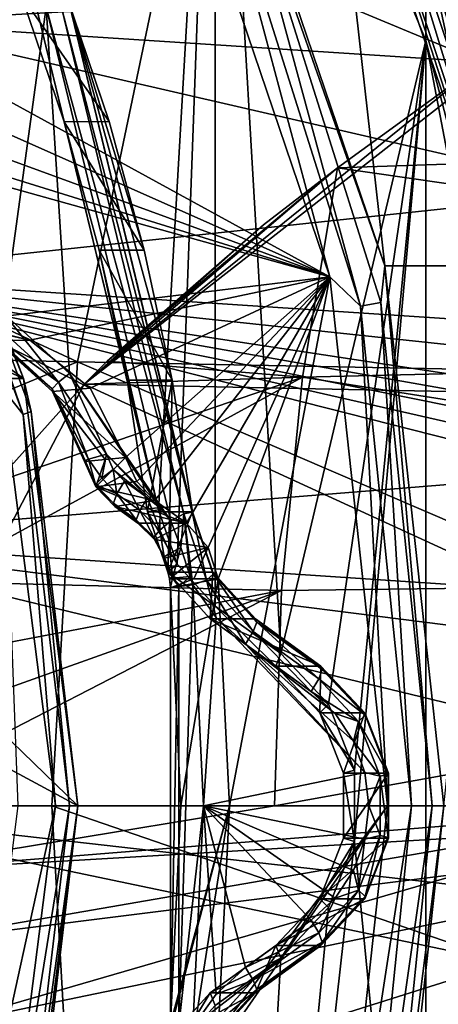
# Model space of a CAD drawing. Header units: metres. Extents: x -240 to 45, y -77 to 27.
# Tile 71 of 256: x -202.56 to -199.86, y -1.28 to 5.07. Entities that reach past the tile are written whole.
import ezdxf

# ---------------------------------------------------------------- set-up
doc = ezdxf.new("R2010")
doc.units = ezdxf.units.M
doc.layers.add('solid_MASSBILD_K_E_SW0001', color=7, linetype='CONTINUOUS')

msp = doc.modelspace()

# ---------------------------------------------------------------- linework, layer by layer
at = {"layer": 'solid_MASSBILD_K_E_SW0001'}
for points in [[(-202.476913, 5.247168, 268.681183), (-201.300339, 8.23465, 268.387848), (-201.665649, 1.909221, 268.478912)], [(-201.5466, 1.55897, 268.449249), (-201.665649, 1.909221, 268.478912), (-201.300339, 8.23465, 268.387848)], [(-201.300552, 1.288002, 268.387878), (-201.5466, 1.55897, 268.449249), (-201.300339, 8.23465, 268.387848)], [(-200.877884, 0.982982, 268.282501), (-201.300552, 1.288002, 268.387878), (-201.300339, 8.23465, 268.387848)], [(-200.877884, 0.982982, 268.282501), (-201.300339, 8.23465, 268.387848), (-199.942612, 4.936438, 268.049316)], [(-199.942017, 5.581305, 268.088379), (-199.942612, 4.936438, 268.049316), (-201.300339, 8.23465, 268.387848)], [(-200.330536, 6.821801, 274.94809), (-199.189346, 3.39126, 274.663544), (-199.585175, 7.415119, 274.762238)], [(-199.292953, 3.381377, 274.661835), (-200.330536, 6.821801, 274.94809), (-200.428986, 6.788474, 274.945068)], [(-199.292953, 3.381377, 274.661835), (-199.189346, 3.39126, 274.663544), (-200.330536, 6.821801, 274.94809)], [(-200.206329, 3.482433, 271.516083), (-200.579437, 6.79026, 274.804016), (-201.329391, 6.79026, 271.796112)], [(-200.206329, 3.482433, 271.516083), (-201.329391, 6.79026, 271.796112), (-201.210342, 6.349081, 271.611816)], [(-200.51088, 6.756882, 274.889984), (-200.579437, 6.79026, 274.804016), (-199.45636, 3.482433, 274.524017)], [(-200.206329, 3.482433, 271.516083), (-199.45636, 3.482433, 274.524017), (-200.579437, 6.79026, 274.804016)], [(-200.428986, 6.788474, 274.945068), (-200.51088, 6.756882, 274.889984), (-199.380142, 3.365642, 274.608063)], [(-199.380142, 3.365642, 274.608063), (-200.51088, 6.756882, 274.889984), (-199.45636, 3.482433, 274.524017)], [(-199.292953, 3.381377, 274.661835), (-200.428986, 6.788474, 274.945068), (-199.380142, 3.365642, 274.608063)], [(-203.511902, 5.051954, 318.16745), (-202.929169, 6.605176, 317.858734), (-197.885925, 5.367354, 323.258392)], [(-201.662888, 6.657217, 271.570068), (-203.050201, 5.077403, 271.915955), (-203.18866, 4.850337, 271.9505)], [(-201.662888, 6.657217, 271.570068), (-203.18866, 4.850337, 271.9505), (-200.56192, 3.412218, 271.295563)], [(-201.662888, 6.657217, 271.570068), (-200.56192, 3.412218, 271.295563), (-201.334381, 6.304363, 271.52951)], [(-201.210342, 6.349081, 271.611816), (-201.334381, 6.304363, 271.52951), (-200.362808, 3.222603, 271.287262)], [(-200.56192, 3.412218, 271.295563), (-200.362808, 3.222603, 271.287262), (-201.334381, 6.304363, 271.52951)], [(-200.231873, 3.245461, 271.367859), (-201.210342, 6.349081, 271.611816), (-200.362808, 3.222603, 271.287262)], [(-200.206329, 3.482433, 271.516083), (-201.210342, 6.349081, 271.611816), (-200.231873, 3.245461, 271.367859)], [(-208.808517, 5.947654, 316.82254), (-209.438614, 3.018443, 317.311554), (-202.188751, 2.862478, 324.806091)], [(-201.608368, 5.640163, 324.326385), (-208.808517, 5.947654, 316.82254), (-202.188751, 2.862478, 324.806091)], [(-199.942017, 5.581305, 268.088379), (-199.847672, 5.869246, 268.176575), (-198.978302, 2.162459, 267.959839)], [(-201.608368, 5.640163, 324.326385), (-202.188751, 2.862478, 324.806091), (-194.579056, 2.716932, 332.22345)], [(-194.051926, 5.353602, 331.747467), (-201.608368, 5.640163, 324.326385), (-194.579056, 2.716932, 332.22345)], [(-199.134781, 1.847813, 267.884033), (-199.942612, 4.936438, 268.049316), (-199.942017, 5.581305, 268.088379)], [(-199.134781, 1.847813, 267.884033), (-199.942017, 5.581305, 268.088379), (-198.978302, 2.162459, 267.959839)], [(-203.511902, 5.051954, 318.16745), (-197.885925, 5.367354, 323.258392), (-198.356339, 4.716784, 323.148895)], [(-203.074478, 5.388406, 270.376099), (-202.390045, 5.151228, 270.205444), (-202.662231, 3.173682, 270.273315)], [(-206.061523, 5.324989, 272.975952), (-203.569733, 5.325, 282.970001), (-202.537399, 2.756422, 282.712616)], [(-205.463684, 4.075563, 272.826904), (-206.061523, 5.324989, 272.975952), (-202.537399, 2.756422, 282.712616)], [(-203.367752, 4.936874, 283.022614), (-202.537399, 2.756422, 282.712616), (-203.569733, 5.325, 282.970001)], [(-202.548843, 5.22638, 268.802185), (-202.476913, 5.247168, 268.681183), (-202.275253, 4.411934, 268.733978)], [(-202.548843, 5.22638, 268.802185), (-201.985352, 4.413274, 269.898438), (-202.259186, 5.228176, 269.966705)], [(-202.548843, 5.22638, 268.802185), (-202.275253, 4.411934, 268.733978), (-201.985352, 4.413274, 269.898438)], [(-202.275253, 4.411934, 268.733978), (-202.476913, 5.247168, 268.681183), (-201.665649, 1.909221, 268.478912)], [(-202.239899, 5.165611, 270.064941), (-202.259186, 5.228176, 269.966705), (-201.985352, 4.413274, 269.898438)], [(-202.1465, 2.719918, 322.287567), (-199.617584, 4.763429, 324.050751), (-198.923233, 5.239124, 324.48938)], [(-194.686646, 2.569469, 329.647766), (-202.1465, 2.719918, 322.287567), (-198.923233, 5.239124, 324.48938)], [(-202.390045, 5.151228, 270.205444), (-202.239685, 2.788008, 270.167969), (-202.662231, 3.173682, 270.273315)], [(-202.390045, 5.151228, 270.205444), (-201.586517, 1.838099, 270.005096), (-202.239685, 2.788008, 270.167969)], [(-201.50177, 1.883427, 269.956421), (-201.586517, 1.838099, 270.005096), (-202.390045, 5.151228, 270.205444)], [(-201.50177, 1.883427, 269.956421), (-202.390045, 5.151228, 270.205444), (-202.288757, 5.139879, 270.152649)], [(-202.288757, 5.139879, 270.152649), (-202.239899, 5.165611, 270.064941), (-201.448959, 1.892876, 269.867737)], [(-202.239899, 5.165611, 270.064941), (-201.985352, 4.413274, 269.898438), (-201.758392, 3.584607, 269.841827)], [(-202.239899, 5.165611, 270.064941), (-201.758392, 3.584607, 269.841827), (-201.578903, 2.744706, 269.797089)], [(-202.239899, 5.165611, 270.064941), (-201.578903, 2.744706, 269.797089), (-201.447372, 1.896317, 269.764282)], [(-201.448959, 1.892876, 269.867737), (-202.239899, 5.165611, 270.064941), (-201.447372, 1.896317, 269.764282)], [(-201.50177, 1.883427, 269.956421), (-202.288757, 5.139879, 270.152649), (-201.448959, 1.892876, 269.867737)], [(-203.926178, 3.414122, 318.388184), (-203.511902, 5.051954, 318.16745), (-198.779053, 3.961999, 323.069183)], [(-203.511902, 5.051954, 318.16745), (-198.356339, 4.716784, 323.148895), (-198.779053, 3.961999, 323.069183)], [(-203.367752, 4.936874, 283.022614), (-203.412964, 4.90283, 283.109436), (-202.537872, 2.52478, 282.891235)], [(-202.537872, 2.52478, 282.891235), (-203.412964, 4.90283, 283.109436), (-202.674149, 2.695745, 282.95282)], [(-202.486588, 2.542312, 282.802917), (-202.537399, 2.756422, 282.712616), (-203.367752, 4.936874, 283.022614)], [(-202.486588, 2.542312, 282.802917), (-203.367752, 4.936874, 283.022614), (-202.537872, 2.52478, 282.891235)], [(-200.570755, 0.655998, 268.205933), (-200.877884, 0.982982, 268.282501), (-199.942612, 4.936438, 268.049316)], [(-200.402924, 0.229804, 268.164093), (-200.570755, 0.655998, 268.205933), (-199.942612, 4.936438, 268.049316)], [(-200.402924, -0.229829, 268.164093), (-199.942612, 4.936438, 268.049316), (-199.942444, -4.935846, 268.049286)], [(-200.402924, -0.229829, 268.164093), (-200.402924, 0.229804, 268.164093), (-199.942612, 4.936438, 268.049316)], [(-199.942444, -4.935846, 268.049286), (-199.942612, 4.936438, 268.049316), (-199.288956, 1.5, 267.886353)], [(-199.134781, 1.847813, 267.884033), (-199.288956, 1.5, 267.886353), (-199.942612, 4.936438, 268.049316)], [(-200.56192, 3.412218, 271.295563), (-203.18866, 4.850337, 271.9505), (-203.372498, 4.660864, 271.996338)], [(-202.1465, 2.719918, 322.287567), (-200.512589, 4.115521, 323.454407), (-199.617584, 4.763429, 324.050751)], [(-192.274658, 4.391833, 330.8703), (-199.617584, 4.763429, 324.050751), (-200.512589, 4.115521, 323.454407)], [(-200.56192, 3.412218, 271.295563), (-203.372498, 4.660864, 271.996338), (-203.592941, 4.518079, 272.0513)], [(-200.56192, 3.412218, 271.295563), (-203.592941, 4.518079, 272.0513), (-203.838715, 4.429476, 272.112549)], [(-200.56192, 3.412218, 271.295563), (-203.838715, 4.429476, 272.112549), (-204.097061, 4.399485, 272.176971)], [(-200.56192, 3.412218, 271.295563), (-204.097061, 4.399485, 272.176971), (-202.974487, 3.120025, 271.897095)], [(-202.275253, 4.411934, 268.733978), (-201.758392, 3.584607, 269.841827), (-201.985352, 4.413274, 269.898438)], [(-202.275253, 4.411934, 268.733978), (-201.665649, 1.909221, 268.478912), (-202.048462, 3.583634, 268.677429)], [(-202.275253, 4.411934, 268.733978), (-202.048462, 3.583634, 268.677429), (-201.758392, 3.584607, 269.841827)], [(-192.509354, 2.959528, 331.143677), (-192.274658, 4.391833, 330.8703), (-200.512589, 4.115521, 323.454407)], [(-205.02919, 2.756408, 272.718567), (-205.463684, 4.075563, 272.826904), (-202.537399, 2.756422, 282.712616)], [(-202.1465, 2.719918, 322.287567), (-200.989197, 3.746178, 323.123871), (-200.512589, 4.115521, 323.454407)], [(-201.996704, 2.867967, 322.398376), (-200.512589, 4.115521, 323.454407), (-200.989197, 3.746178, 323.123871)], [(-200.736694, 2.764586, 323.634155), (-200.512589, 4.115521, 323.454407), (-201.996704, 2.867967, 322.398376)], [(-200.736694, 2.764586, 323.634155), (-192.509354, 2.959528, 331.143677), (-200.512589, 4.115521, 323.454407)], [(-203.926178, 3.414122, 318.388184), (-198.779053, 3.961999, 323.069183), (-199.138931, 3.098322, 323.015198)], [(-202.1465, 2.719918, 322.287567), (-201.996704, 2.867967, 322.398376), (-200.989197, 3.746178, 323.123871)], [(-202.048462, 3.583634, 268.677429), (-201.578903, 2.744706, 269.797089), (-201.758392, 3.584607, 269.841827)], [(-202.048462, 3.583634, 268.677429), (-201.665649, 1.909221, 268.478912), (-201.86911, 2.744155, 268.632721)], [(-202.048462, 3.583634, 268.677429), (-201.86911, 2.744155, 268.632721), (-201.578903, 2.744706, 269.797089)], [(-200.206329, 3.482433, 271.516083), (-200.231873, 3.245461, 271.367859), (-199.900894, 0, 271.285339)], [(-200.206329, 3.482433, 271.516083), (-199.825607, 0, 271.421173), (-199.45636, 3.482433, 274.524017)], [(-200.206329, 3.482433, 271.516083), (-199.900894, 0, 271.285339), (-199.825607, 0, 271.421173)], [(-198.920212, 2.143968, 323.440491), (-204.173141, 1.720411, 318.52063), (-203.926178, 3.414122, 318.388184)], [(-199.18071, 2.908957, 323.027557), (-203.926178, 3.414122, 318.388184), (-199.138931, 3.098322, 323.015198)], [(-199.027267, 2.297038, 323.311371), (-198.920212, 2.143968, 323.440491), (-203.926178, 3.414122, 318.388184)], [(-199.100693, 2.439227, 323.213531), (-199.027267, 2.297038, 323.311371), (-203.926178, 3.414122, 318.388184)], [(-199.147919, 2.570633, 323.140564), (-199.100693, 2.439227, 323.213531), (-203.926178, 3.414122, 318.388184)], [(-199.174469, 2.691892, 323.087585), (-199.147919, 2.570633, 323.140564), (-203.926178, 3.414122, 318.388184)], [(-199.18071, 2.908957, 323.027557), (-199.174469, 2.691892, 323.087585), (-203.926178, 3.414122, 318.388184)], [(-200.56192, 3.412218, 271.295563), (-202.974487, 3.120025, 271.897095), (-202.496353, 3.003221, 271.777863)], [(-200.56192, 3.412218, 271.295563), (-202.496353, 3.003221, 271.777863), (-202.107819, 2.693192, 271.681)], [(-200.56192, 3.412218, 271.295563), (-202.107819, 2.693192, 271.681), (-201.878342, 2.245397, 271.623779)], [(-200.56192, 3.412218, 271.295563), (-201.878342, 2.245397, 271.623779), (-201.806854, 2.090785, 271.605957)], [(-200.56192, 3.412218, 271.295563), (-201.806854, 2.090785, 271.605957), (-201.688934, 1.969935, 271.576569)], [(-200.56192, 3.412218, 271.295563), (-201.688934, 1.969935, 271.576569), (-201.485382, 1.823048, 271.525818)], [(-200.56192, 3.412218, 271.295563), (-201.485382, 1.823048, 271.525818), (-201.345367, 1.666785, 271.490906)], [(-200.56192, 3.412218, 271.295563), (-201.345367, 1.666785, 271.490906), (-201.281052, 1.464684, 271.474854)], [(-200.56192, 3.412218, 271.295563), (-201.281052, 1.464684, 271.474854), (-201.208084, 0, 271.456665)], [(-200.56192, 3.412218, 271.295563), (-201.208084, 0, 271.456665), (-200.18927, 0, 271.202667)], [(-200.56192, 3.412218, 271.295563), (-200.18927, 0, 271.202667), (-200.362808, 3.222603, 271.287262)], [(-200.231873, 3.245461, 271.367859), (-200.362808, 3.222603, 271.287262), (-200.034149, 0, 271.205322)], [(-199.900894, 0, 271.285339), (-200.231873, 3.245461, 271.367859), (-200.034149, 0, 271.205322)], [(-200.18927, 0, 271.202667), (-200.034149, 0, 271.205322), (-200.362808, 3.222603, 271.287262)], [(-202.496353, 3.003221, 271.777863), (-203.174408, 3.157604, 270.599945), (-202.714005, 3.001467, 270.485138)], [(-202.496353, 3.003221, 271.777863), (-202.974487, 3.120025, 271.897095), (-203.174408, 3.157604, 270.599945)], [(-202.311874, 2.732574, 270.212341), (-202.705322, 3.089966, 270.310425), (-202.662231, 3.173682, 270.273315)], [(-202.311874, 2.732574, 270.212341), (-202.662231, 3.173682, 270.273315), (-202.239685, 2.788008, 270.167969)], [(-202.723465, 3.026671, 270.387512), (-202.705322, 3.089966, 270.310425), (-202.311874, 2.732574, 270.212341)], [(-202.188751, 2.862478, 324.806091), (-209.438614, 3.018443, 317.311554), (-209.109467, 0, 318.044556)], [(-202.351349, 2.688657, 270.294739), (-202.714005, 3.001467, 270.485138), (-202.723465, 3.026671, 270.387512)], [(-202.351349, 2.688657, 270.294739), (-202.723465, 3.026671, 270.387512), (-202.311874, 2.732574, 270.212341)], [(-202.107819, 2.693192, 271.681), (-202.496353, 3.003221, 271.777863), (-202.714005, 3.001467, 270.485138)], [(-202.107819, 2.693192, 271.681), (-202.714005, 3.001467, 270.485138), (-202.350388, 2.67117, 270.394501)], [(-202.351349, 2.688657, 270.294739), (-202.350388, 2.67117, 270.394501), (-202.714005, 3.001467, 270.485138)], [(-200.736694, 2.764586, 323.634155), (-192.647552, 1.489617, 331.311127), (-192.509354, 2.959528, 331.143677)], [(-202.188751, 2.862478, 324.806091), (-209.109467, 0, 318.044556), (-202.35405, 0, 324.997528)], [(-202.188751, 2.862478, 324.806091), (-202.35405, 0, 324.997528), (-195.525284, 0, 331.66098)], [(-194.579056, 2.716932, 332.22345), (-202.188751, 2.862478, 324.806091), (-195.525284, 0, 331.66098)], [(-200.736694, 2.764586, 323.634155), (-201.996704, 2.867967, 322.398376), (-202.1465, 2.719918, 322.287567)], [(-205.02919, 2.756408, 272.718567), (-202.537399, 2.756422, 282.712616), (-202.185287, 0, 282.624817)], [(-204.765488, 1.390095, 272.652832), (-205.02919, 2.756408, 272.718567), (-202.185287, 0, 282.624817)], [(-200.736694, 2.764586, 323.634155), (-202.710464, 2.090078, 321.863739), (-203.150696, 1.44654, 321.525879)], [(-200.736694, 2.764586, 323.634155), (-203.150696, 1.44654, 321.525879), (-200.873779, 1.38882, 323.739136)], [(-200.736694, 2.764586, 323.634155), (-202.1465, 2.719918, 322.287567), (-202.710464, 2.090078, 321.863739)], [(-202.187073, 0, 282.728241), (-202.185287, 0, 282.624817), (-202.537399, 2.756422, 282.712616)], [(-202.486588, 2.542312, 282.802917), (-202.187073, 0, 282.728241), (-202.537399, 2.756422, 282.712616)], [(-202.351349, 2.688657, 270.294739), (-202.311874, 2.732574, 270.212341), (-202.117966, 2.234612, 270.195465)], [(-202.311874, 2.732574, 270.212341), (-202.239685, 2.788008, 270.167969), (-202.000656, 2.267845, 270.108368)], [(-202.117966, 2.234612, 270.195465), (-202.311874, 2.732574, 270.212341), (-202.000656, 2.267845, 270.108368)], [(-201.656464, 1.918753, 270.022552), (-202.000656, 2.267845, 270.108368), (-202.239685, 2.788008, 270.167969)], [(-201.586517, 1.838099, 270.005096), (-201.656464, 1.918753, 270.022552), (-202.239685, 2.788008, 270.167969)], [(-201.86911, 2.744155, 268.632721), (-201.737671, 1.896303, 268.599945), (-201.578903, 2.744706, 269.797089)], [(-201.665649, 1.909221, 268.478912), (-201.737671, 1.896303, 268.599945), (-201.86911, 2.744155, 268.632721)], [(-201.737671, 1.896303, 268.599945), (-201.592529, 1.896332, 269.182129), (-201.578903, 2.744706, 269.797089)], [(-201.592529, 1.896332, 269.182129), (-201.447372, 1.896317, 269.764282), (-201.578903, 2.744706, 269.797089)], [(-200.736694, 2.764586, 323.634155), (-200.873779, 1.38882, 323.739136), (-192.647552, 1.489617, 331.311127)], [(-202.1465, 2.719918, 322.287567), (-196.222717, 0, 328.509491), (-203.569077, 0, 321.19931)], [(-202.710464, 2.090078, 321.863739), (-202.1465, 2.719918, 322.287567), (-203.569077, 0, 321.19931)], [(-202.573532, 0, 282.927734), (-202.330963, 0, 282.867279), (-202.674149, 2.695745, 282.95282)], [(-202.537872, 2.52478, 282.891235), (-202.674149, 2.695745, 282.95282), (-202.330963, 0, 282.867279)], [(-202.138367, 2.226982, 270.241638), (-202.350388, 2.67117, 270.394501), (-202.351349, 2.688657, 270.294739)], [(-202.117966, 2.234612, 270.195465), (-202.138367, 2.226982, 270.241638), (-202.351349, 2.688657, 270.294739)], [(-201.878342, 2.245397, 271.623779), (-202.107819, 2.693192, 271.681), (-202.350388, 2.67117, 270.394501)], [(-202.350388, 2.67117, 270.394501), (-202.142258, 2.220038, 270.34259), (-202.009415, 2.232753, 270.986694)], [(-202.138367, 2.226982, 270.241638), (-202.142258, 2.220038, 270.34259), (-202.350388, 2.67117, 270.394501)], [(-202.009415, 2.232753, 270.986694), (-201.878342, 2.245397, 271.623779), (-202.350388, 2.67117, 270.394501)], [(-194.686646, 2.569469, 329.647766), (-196.222717, 0, 328.509491), (-202.1465, 2.719918, 322.287567)], [(-202.486588, 2.542312, 282.802917), (-202.537872, 2.52478, 282.891235), (-202.240417, 0, 282.817078)], [(-202.486588, 2.542312, 282.802917), (-202.240417, 0, 282.817078), (-202.187073, 0, 282.728241)], [(-202.537872, 2.52478, 282.891235), (-202.330963, 0, 282.867279), (-202.240417, 0, 282.817078)], [(-202.070587, 2.056766, 270.328094), (-202.009415, 2.232753, 270.986694), (-202.142258, 2.220038, 270.34259)], [(-202.071976, 2.072606, 270.22699), (-202.142258, 2.220038, 270.34259), (-202.138367, 2.226982, 270.241638)], [(-202.071976, 2.072606, 270.22699), (-202.138367, 2.226982, 270.241638), (-202.117966, 2.234612, 270.195465)], [(-202.030869, 2.113895, 270.142883), (-202.117966, 2.234612, 270.195465), (-202.000656, 2.267845, 270.108368)], [(-202.071976, 2.072606, 270.22699), (-202.117966, 2.234612, 270.195465), (-202.030869, 2.113895, 270.142883)], [(-202.070587, 2.056766, 270.328094), (-201.878342, 2.245397, 271.623779), (-202.009415, 2.232753, 270.986694)], [(-201.806854, 2.090785, 271.605957), (-201.878342, 2.245397, 271.623779), (-202.070587, 2.056766, 270.328094)], [(-202.030869, 2.113895, 270.142883), (-202.000656, 2.267845, 270.108368), (-201.958038, 2.169825, 270.097748)], [(-201.736954, 1.986878, 270.042603), (-201.958038, 2.169825, 270.097748), (-202.000656, 2.267845, 270.108368)], [(-201.656464, 1.918753, 270.022552), (-201.736954, 1.986878, 270.042603), (-202.000656, 2.267845, 270.108368)], [(-202.071976, 2.072606, 270.22699), (-202.070587, 2.056766, 270.328094), (-202.142258, 2.220038, 270.34259)], [(-201.933868, 2.011582, 270.119324), (-202.030869, 2.113895, 270.142883), (-201.958038, 2.169825, 270.097748)], [(-201.736954, 1.986878, 270.042603), (-201.884705, 2.093497, 270.079468), (-201.958038, 2.169825, 270.097748)], [(-201.933868, 2.011582, 270.119324), (-201.958038, 2.169825, 270.097748), (-201.884705, 2.093497, 270.079468)], [(-198.920212, 2.143968, 323.440491), (-198.010284, 1.308486, 324.406342), (-204.173141, 1.720411, 318.52063)], [(-201.933868, 2.011582, 270.119324), (-202.071976, 2.072606, 270.22699), (-202.030869, 2.113895, 270.142883)], [(-201.956909, 1.951616, 270.200531), (-202.070587, 2.056766, 270.328094), (-202.071976, 2.072606, 270.22699)], [(-201.933868, 2.011582, 270.119324), (-201.956909, 1.951616, 270.200531), (-202.071976, 2.072606, 270.22699)], [(-201.806854, 2.090785, 271.605957), (-202.070587, 2.056766, 270.328094), (-201.688934, 1.969935, 271.576569)], [(-201.817398, 1.949713, 270.941925), (-201.688934, 1.969935, 271.576569), (-202.070587, 2.056766, 270.328094)], [(-202.070587, 2.056766, 270.328094), (-201.947632, 1.929667, 270.30127), (-201.817398, 1.949713, 270.941925)], [(-201.956909, 1.951616, 270.200531), (-201.947632, 1.929667, 270.30127), (-202.070587, 2.056766, 270.328094)], [(-201.786133, 1.904963, 270.082489), (-201.933868, 2.011582, 270.119324), (-201.884705, 2.093497, 270.079468)], [(-201.786133, 1.904963, 270.082489), (-201.884705, 2.093497, 270.079468), (-201.736954, 1.986878, 270.042603)], [(-201.809158, 1.844997, 270.163666), (-201.956909, 1.951616, 270.200531), (-201.933868, 2.011582, 270.119324)], [(-201.786133, 1.904963, 270.082489), (-201.809158, 1.844997, 270.163666), (-201.933868, 2.011582, 270.119324)], [(-201.485382, 1.823048, 271.525818), (-201.688934, 1.969935, 271.576569), (-201.817398, 1.949713, 270.941925)], [(-201.657578, 1.77792, 270.050446), (-201.786133, 1.904963, 270.082489), (-201.736954, 1.986878, 270.042603)], [(-201.657578, 1.77792, 270.050446), (-201.736954, 1.986878, 270.042603), (-201.656464, 1.918753, 270.022552)], [(-201.956909, 1.951616, 270.200531), (-201.799881, 1.823048, 270.264435), (-201.947632, 1.929667, 270.30127)], [(-201.809158, 1.844997, 270.163666), (-201.799881, 1.823048, 270.264435), (-201.956909, 1.951616, 270.200531)], [(-201.485382, 1.823048, 271.525818), (-201.817398, 1.949713, 270.941925), (-201.947632, 1.929667, 270.30127)], [(-201.485382, 1.823048, 271.525818), (-201.947632, 1.929667, 270.30127), (-201.799881, 1.823048, 270.264435)], [(-201.665649, 1.909221, 268.478912), (-201.5466, 1.55897, 268.449249), (-201.737671, 1.896303, 268.599945)], [(-201.657578, 1.77792, 270.050446), (-201.656464, 1.918753, 270.022552), (-201.586517, 1.838099, 270.005096)], [(-201.696289, 1.733454, 270.135529), (-201.809158, 1.844997, 270.163666), (-201.786133, 1.904963, 270.082489)], [(-201.809158, 1.844997, 270.163666), (-201.692749, 1.717179, 270.237732), (-201.799881, 1.823048, 270.264435)], [(-201.696289, 1.733454, 270.135529), (-201.692749, 1.717179, 270.237732), (-201.809158, 1.844997, 270.163666)], [(-201.657578, 1.77792, 270.050446), (-201.696289, 1.733454, 270.135529), (-201.786133, 1.904963, 270.082489)], [(-201.592529, 1.896332, 269.182129), (-201.737671, 1.896303, 268.599945), (-201.605408, 1.507166, 268.566956)], [(-201.605408, 1.507166, 268.566956), (-201.737671, 1.896303, 268.599945), (-201.5466, 1.55897, 268.449249)], [(-201.605408, 1.507166, 268.566956), (-201.447372, 1.896317, 269.764282), (-201.592529, 1.896332, 269.182129)], [(-201.605408, 1.507166, 268.566956), (-201.315094, 1.507163, 269.731323), (-201.447372, 1.896317, 269.764282)], [(-201.521133, 1.665931, 269.986969), (-201.586517, 1.838099, 270.005096), (-201.50177, 1.883427, 269.956421)], [(-201.461136, 1.479764, 269.97348), (-201.521133, 1.665931, 269.986969), (-201.50177, 1.883427, 269.956421)], [(-201.356186, 1.455355, 269.920074), (-201.50177, 1.883427, 269.956421), (-201.448959, 1.892876, 269.867737)], [(-201.356186, 1.455355, 269.920074), (-201.445007, 1.424993, 269.969818), (-201.50177, 1.883427, 269.956421)], [(-201.461136, 1.479764, 269.97348), (-201.50177, 1.883427, 269.956421), (-201.445007, 1.424993, 269.969818)], [(-201.313141, 1.493281, 269.833893), (-201.448959, 1.892876, 269.867737), (-201.447372, 1.896317, 269.764282)], [(-201.313141, 1.493281, 269.833893), (-201.356186, 1.455355, 269.920074), (-201.448959, 1.892876, 269.867737)], [(-201.313141, 1.493281, 269.833893), (-201.447372, 1.896317, 269.764282), (-201.315094, 1.507163, 269.731323)], [(-201.799881, 1.823048, 270.264435), (-201.692749, 1.717179, 270.237732), (-201.485382, 1.823048, 271.525818)], [(-201.345367, 1.666785, 271.490906), (-201.485382, 1.823048, 271.525818), (-201.692749, 1.717179, 270.237732)], [(-201.591202, 1.629722, 270.0401), (-201.657578, 1.77792, 270.050446), (-201.586517, 1.838099, 270.005096)], [(-201.591202, 1.629722, 270.0401), (-201.586517, 1.838099, 270.005096), (-201.521133, 1.665931, 269.986969)], [(-204.173141, 1.720411, 318.52063), (-197.070267, 0, 325.341309), (-204.255096, 0, 318.564636)], [(-197.054138, 0.81648, 325.326447), (-197.070267, 0, 325.341309), (-204.173141, 1.720411, 318.52063)], [(-198.010284, 1.308486, 324.406342), (-197.054138, 0.81648, 325.326447), (-204.173141, 1.720411, 318.52063)], [(-201.630081, 1.606205, 270.123444), (-201.696289, 1.733454, 270.135529), (-201.657578, 1.77792, 270.050446)], [(-201.696289, 1.733454, 270.135529), (-201.627823, 1.59722, 270.217834), (-201.692749, 1.717179, 270.237732)], [(-201.630081, 1.606205, 270.123444), (-201.627823, 1.59722, 270.217834), (-201.696289, 1.733454, 270.135529)], [(-201.345367, 1.666785, 271.490906), (-201.692749, 1.717179, 270.237732), (-201.627823, 1.59722, 270.217834)], [(-201.630081, 1.606205, 270.123444), (-201.657578, 1.77792, 270.050446), (-201.591202, 1.629722, 270.0401)], [(-201.345367, 1.666785, 271.490906), (-201.627823, 1.59722, 270.217834), (-201.595734, 1.46472, 270.212799)], [(-201.345367, 1.666785, 271.490906), (-201.595734, 1.46472, 270.212799), (-201.438385, 1.464682, 270.843842)], [(-201.575836, 1.467344, 270.066193), (-201.591202, 1.629722, 270.0401), (-201.521133, 1.665931, 269.986969)], [(-201.575836, 1.467344, 270.066193), (-201.521133, 1.665931, 269.986969), (-201.461136, 1.479764, 269.97348)], [(-201.438385, 1.464682, 270.843842), (-201.281052, 1.464684, 271.474854), (-201.345367, 1.666785, 271.490906)], [(-201.575836, 1.467344, 270.066193), (-201.630081, 1.606205, 270.123444), (-201.591202, 1.629722, 270.0401)], [(-201.630081, 1.606205, 270.123444), (-201.595734, 1.46472, 270.212799), (-201.627823, 1.59722, 270.217834)], [(-201.575836, 1.467344, 270.066193), (-201.595734, 1.46472, 270.212799), (-201.630081, 1.606205, 270.123444)], [(-201.605408, 1.507166, 268.566956), (-201.5466, 1.55897, 268.449249), (-201.300552, 1.288002, 268.387878)], [(-201.605408, 1.507166, 268.566956), (-201.332016, 1.206087, 268.498779), (-201.315094, 1.507163, 269.731323)], [(-201.300552, 1.288002, 268.387878), (-201.332016, 1.206087, 268.498779), (-201.605408, 1.507166, 268.566956)], [(-201.588058, 1.407971, 270.108551), (-201.595734, 1.46472, 270.212799), (-201.575836, 1.467344, 270.066193)], [(-201.438385, 1.464682, 270.843842), (-201.595734, 1.46472, 270.212799), (-201.589752, 1.405338, 270.212036)], [(-201.588058, 1.407971, 270.108551), (-201.589752, 1.405338, 270.212036), (-201.595734, 1.46472, 270.212799)], [(-201.281052, 1.464684, 271.474854), (-201.589752, 1.405338, 270.212036), (-201.522583, 0, 270.195282)], [(-201.281052, 1.464684, 271.474854), (-201.438385, 1.464682, 270.843842), (-201.589752, 1.405338, 270.212036)], [(-201.535095, 1.415165, 270.019897), (-201.588058, 1.407971, 270.108551), (-201.575836, 1.467344, 270.066193)], [(-201.535095, 1.415165, 270.019897), (-201.575836, 1.467344, 270.066193), (-201.461136, 1.479764, 269.97348)], [(-201.535095, 1.415165, 270.019897), (-201.461136, 1.479764, 269.97348), (-201.445007, 1.424993, 269.969818)], [(-201.208084, 0, 271.456665), (-201.281052, 1.464684, 271.474854), (-201.522583, 0, 270.195282)], [(-201.313141, 1.493281, 269.833893), (-201.055466, 1.124171, 269.845093), (-201.356186, 1.455355, 269.920074)], [(-201.332016, 1.206087, 268.498779), (-201.041718, 1.206087, 269.663147), (-201.315094, 1.507163, 269.731323)], [(-201.032425, 1.184137, 269.763885), (-201.315094, 1.507163, 269.731323), (-201.041718, 1.206087, 269.663147)], [(-201.313141, 1.493281, 269.833893), (-201.315094, 1.507163, 269.731323), (-201.032425, 1.184137, 269.763885)], [(-201.313141, 1.493281, 269.833893), (-201.032425, 1.184137, 269.763885), (-201.055466, 1.124171, 269.845093)], [(-192.647552, 1.489617, 331.311127), (-200.919144, 0, 323.774445), (-198.208771, 0, 326.341644)], [(-200.873779, 1.38882, 323.739136), (-200.919144, 0, 323.774445), (-192.647552, 1.489617, 331.311127)], [(-199.942444, -4.935846, 268.049286), (-199.288956, 1.5, 267.886353), (-199.288956, -1.5, 267.886353)], [(-200.873779, 1.38882, 323.739136), (-203.150696, 1.44654, 321.525879), (-203.402496, 0.907638, 321.330017)], [(-201.588058, 1.407971, 270.108551), (-201.589752, -1.405338, 270.212036), (-201.522583, 0, 270.195282)], [(-201.588058, -1.407971, 270.108551), (-201.589752, -1.405338, 270.212036), (-201.588058, 1.407971, 270.108551)], [(-201.588058, 1.407971, 270.108551), (-201.522583, 0, 270.195282), (-201.589752, 1.405338, 270.212036)], [(-201.588058, -1.407971, 270.108551), (-201.588058, 1.407971, 270.108551), (-201.535095, 1.415165, 270.019897)], [(-201.535095, -1.415165, 270.019897), (-201.588058, -1.407971, 270.108551), (-201.535095, 1.415165, 270.019897)], [(-201.535095, -1.415165, 270.019897), (-201.535095, 1.415165, 270.019897), (-201.445007, 1.424993, 269.969818)], [(-201.535095, -1.415165, 270.019897), (-201.445007, 1.424993, 269.969818), (-201.376907, 0.000009, 269.95285)], [(-201.295181, 1.21446, 269.932465), (-201.445007, 1.424993, 269.969818), (-201.356186, 1.455355, 269.920074)], [(-201.376907, 0.000009, 269.95285), (-201.445007, 1.424993, 269.969818), (-201.295181, 1.21446, 269.932465)], [(-201.356186, 1.455355, 269.920074), (-201.055466, 1.124171, 269.845093), (-201.10463, 1.042256, 269.884949)], [(-201.295181, 1.21446, 269.932465), (-201.356186, 1.455355, 269.920074), (-201.10463, 1.042256, 269.884949)], [(-204.765488, 1.390095, 272.652832), (-202.185287, 0, 282.624817), (-204.677078, 0, 272.630768)], [(-200.873779, 1.38882, 323.739136), (-203.529831, 0.439519, 321.230164), (-203.569077, 0, 321.19931)], [(-200.873779, 1.38882, 323.739136), (-203.569077, 0, 321.19931), (-200.919144, 0, 323.774445)], [(-200.873779, 1.38882, 323.739136), (-203.402496, 0.907638, 321.330017), (-203.529831, 0.439519, 321.230164)], [(-201.300552, 1.288002, 268.387878), (-200.909348, 0.901067, 268.393402), (-201.332016, 1.206087, 268.498779)], [(-201.300552, 1.288002, 268.387878), (-200.877884, 0.982982, 268.282501), (-200.909348, 0.901067, 268.393402)], [(-201.376907, 0.000009, 269.95285), (-201.295181, 1.21446, 269.932465), (-200.334778, 0.214657, 269.693024)], [(-201.295181, 1.21446, 269.932465), (-201.10463, 1.042256, 269.884949), (-200.334778, 0.214657, 269.693024)], [(-201.332016, 1.206087, 268.498779), (-200.909348, 0.901067, 268.393402), (-200.619034, 0.901067, 269.55777)], [(-201.332016, 1.206087, 268.498779), (-200.619034, 0.901067, 269.55777), (-201.041718, 1.206087, 269.663147)], [(-201.055466, 1.124171, 269.845093), (-201.032425, 1.184137, 269.763885), (-200.632797, 0.819152, 269.739716)], [(-200.609756, 0.879161, 269.658417), (-201.041718, 1.206087, 269.663147), (-200.619034, 0.901067, 269.55777)], [(-201.032425, 1.184137, 269.763885), (-201.041718, 1.206087, 269.663147), (-200.609756, 0.879161, 269.658417)], [(-201.032425, 1.184137, 269.763885), (-200.609756, 0.879161, 269.658417), (-200.632797, 0.819152, 269.739716)], [(-201.10463, 1.042256, 269.884949), (-201.055466, 1.124171, 269.845093), (-200.681961, 0.737237, 269.779572)], [(-201.055466, 1.124171, 269.845093), (-200.632797, 0.819152, 269.739716), (-200.681961, 0.737237, 269.779572)], [(-201.10463, 1.042256, 269.884949), (-200.681961, 0.737237, 269.779572), (-200.527954, 0.595357, 269.74118)], [(-201.10463, 1.042256, 269.884949), (-200.527954, 0.595357, 269.74118), (-200.408981, 0.416999, 269.711517)], [(-201.10463, 1.042256, 269.884949), (-200.408981, 0.416999, 269.711517), (-200.334778, 0.214657, 269.693024)], [(-200.877884, 0.982982, 268.282501), (-200.570755, 0.655998, 268.205933), (-200.909348, 0.901067, 268.393402)], [(-200.626404, 0.599102, 268.322876), (-200.909348, 0.901067, 268.393402), (-200.570755, 0.655998, 268.205933)], [(-200.626404, 0.599102, 268.322876), (-200.619034, 0.901067, 269.55777), (-200.909348, 0.901067, 268.393402)], [(-200.626404, 0.599102, 268.322876), (-200.33609, 0.599103, 269.487213), (-200.619034, 0.901067, 269.55777)], [(-200.609756, 0.879161, 269.658417), (-200.619034, 0.901067, 269.55777), (-200.33609, 0.599103, 269.487213)], [(-200.632797, 0.819152, 269.739716), (-200.609756, 0.879161, 269.658417), (-200.333694, 0.584538, 269.5896)], [(-200.333694, 0.584538, 269.5896), (-200.609756, 0.879161, 269.658417), (-200.33609, 0.599103, 269.487213)], [(-200.681961, 0.737237, 269.779572), (-200.632797, 0.819152, 269.739716), (-200.375565, 0.544639, 269.675568)], [(-200.375565, 0.544639, 269.675568), (-200.632797, 0.819152, 269.739716), (-200.333694, 0.584538, 269.5896)], [(-200.527954, 0.595357, 269.74118), (-200.681961, 0.737237, 269.779572), (-200.375565, 0.544639, 269.675568)], [(-200.626404, 0.599102, 268.322876), (-200.570755, 0.655998, 268.205933), (-200.402924, 0.229804, 268.164093)], [(-200.626404, 0.599102, 268.322876), (-200.473816, 0.209889, 268.284821), (-200.33609, 0.599103, 269.487213)], [(-200.626404, 0.599102, 268.322876), (-200.402924, 0.229804, 268.164093), (-200.473816, 0.209889, 268.284821)], [(-200.408981, 0.416999, 269.711517), (-200.527954, 0.595357, 269.74118), (-200.375565, 0.544639, 269.675568)], [(-200.473816, 0.209889, 268.284821), (-200.183517, 0.20989, 269.449188), (-200.33609, 0.599103, 269.487213)], [(-200.375565, 0.544639, 269.675568), (-200.333694, 0.584538, 269.5896), (-200.184814, 0.204787, 269.55246)], [(-200.333694, 0.584538, 269.5896), (-200.33609, 0.599103, 269.487213), (-200.183517, 0.20989, 269.449188)], [(-200.184814, 0.204787, 269.55246), (-200.333694, 0.584538, 269.5896), (-200.183517, 0.20989, 269.449188)], [(-200.408981, 0.416999, 269.711517), (-200.375565, 0.544639, 269.675568), (-200.236862, 0.190809, 269.640991)], [(-200.236862, 0.190809, 269.640991), (-200.375565, 0.544639, 269.675568), (-200.184814, 0.204787, 269.55246)], [(-200.334778, 0.214657, 269.693024), (-200.408981, 0.416999, 269.711517), (-200.236862, 0.190809, 269.640991)], [(-201.376907, 0.000009, 269.95285), (-200.334778, 0.214657, 269.693024), (-200.309586, -0.000002, 269.686737)], [(-200.473816, 0.209889, 268.284821), (-200.402924, 0.229804, 268.164093), (-200.402924, -0.229829, 268.164093)], [(-200.473816, -0.20989, 268.284821), (-200.183517, -0.20989, 269.449188), (-200.183517, 0.20989, 269.449188)], [(-200.473816, 0.209889, 268.284821), (-200.473816, -0.20989, 268.284821), (-200.183517, 0.20989, 269.449188)], [(-200.473816, 0.209889, 268.284821), (-200.402924, -0.229829, 268.164093), (-200.473816, -0.20989, 268.284821)], [(-200.309586, -0.000002, 269.686737), (-200.334778, 0.214657, 269.693024), (-200.236862, 0.190809, 269.640991)], [(-200.309586, -0.000002, 269.686737), (-200.236862, 0.190809, 269.640991), (-200.236862, -0.190809, 269.640991)], [(-200.236862, 0.190809, 269.640991), (-200.184814, 0.204787, 269.55246), (-200.184814, -0.204787, 269.55246)], [(-200.236862, -0.190809, 269.640991), (-200.236862, 0.190809, 269.640991), (-200.184814, -0.204787, 269.55246)], [(-200.184814, 0.204787, 269.55246), (-200.183517, 0.20989, 269.449188), (-200.183517, -0.20989, 269.449188)], [(-200.184814, -0.204787, 269.55246), (-200.184814, 0.204787, 269.55246), (-200.183517, -0.20989, 269.449188)], [(-209.109467, 0, 318.044556), (-209.445328, -2.970629, 317.316772), (-202.194931, -2.817135, 324.811218)], [(-202.35405, 0, 324.997528), (-209.109467, 0, 318.044556), (-202.194931, -2.817135, 324.811218)], [(-202.240417, 0, 282.817078), (-202.330963, 0, 282.867279), (-202.674164, -2.695782, 282.95282)], [(-202.537872, -2.52478, 282.891235), (-202.240417, 0, 282.817078), (-202.674164, -2.695782, 282.95282)], [(-202.187073, 0, 282.728241), (-202.240417, 0, 282.817078), (-202.537872, -2.52478, 282.891235)], [(-202.486588, -2.542312, 282.802917), (-202.187073, 0, 282.728241), (-202.537872, -2.52478, 282.891235)], [(-202.486588, -2.542312, 282.802917), (-202.185287, 0, 282.624817), (-202.187073, 0, 282.728241)], [(-202.35405, 0, 324.997528), (-202.194931, -2.817135, 324.811218), (-194.584671, -2.673894, 332.228516)], [(-195.525284, 0, 331.66098), (-202.35405, 0, 324.997528), (-194.584671, -2.673894, 332.228516)], [(-201.535095, -1.415165, 270.019897), (-201.376907, 0.000009, 269.95285), (-201.445007, -1.424993, 269.969818)], [(-201.376907, 0.000009, 269.95285), (-201.295181, -1.214464, 269.932465), (-201.445007, -1.424993, 269.969818)], [(-201.376907, 0.000009, 269.95285), (-201.10463, -1.042256, 269.884949), (-201.295181, -1.214464, 269.932465)], [(-201.376907, 0.000009, 269.95285), (-200.681961, -0.737237, 269.779572), (-201.10463, -1.042256, 269.884949)], [(-201.376907, 0.000009, 269.95285), (-200.527954, -0.595347, 269.74118), (-200.681961, -0.737237, 269.779572)], [(-201.376907, 0.000009, 269.95285), (-200.309586, -0.000002, 269.686737), (-200.334778, -0.21466, 269.693024)], [(-201.376907, 0.000009, 269.95285), (-200.334778, -0.21466, 269.693024), (-200.408966, -0.416995, 269.711517)], [(-201.376907, 0.000009, 269.95285), (-200.408966, -0.416995, 269.711517), (-200.527954, -0.595347, 269.74118)], [(-204.765488, -1.390095, 272.652832), (-204.677078, 0, 272.630768), (-202.537399, -2.756422, 282.712616)], [(-204.677078, 0, 272.630768), (-202.185287, 0, 282.624817), (-202.537399, -2.756422, 282.712616)], [(-204.255096, 0, 318.564636), (-197.070267, 0, 325.341309), (-197.054108, -0.816474, 325.326477)], [(-198.009628, -1.308044, 324.406982), (-204.255096, 0, 318.564636), (-197.054108, -0.816474, 325.326477)], [(-198.009628, -1.308044, 324.406982), (-204.173233, -1.720413, 318.520538), (-204.255096, 0, 318.564636)], [(-203.530899, -0.430907, 321.229462), (-203.569077, 0, 321.19931), (-196.222717, 0, 328.509491)], [(-200.919144, 0, 323.774445), (-203.569077, 0, 321.19931), (-203.530899, -0.430907, 321.229462)], [(-203.404449, -0.899617, 321.328735), (-203.530899, -0.430907, 321.229462), (-196.222717, 0, 328.509491)], [(-198.208771, 0, 326.341644), (-203.530899, -0.430907, 321.229462), (-203.404449, -0.899617, 321.328735)], [(-198.208771, 0, 326.341644), (-200.919144, 0, 323.774445), (-203.530899, -0.430907, 321.229462)], [(-203.154709, -1.436949, 321.523132), (-203.404449, -0.899617, 321.328735), (-196.222717, 0, 328.509491)], [(-198.208771, 0, 326.341644), (-203.404449, -0.899617, 321.328735), (-203.154709, -1.436949, 321.523132)], [(-202.735535, -2.056135, 321.845093), (-203.154709, -1.436949, 321.523132), (-196.222717, 0, 328.509491)], [(-198.147247, -1.655067, 326.284912), (-198.208771, 0, 326.341644), (-203.154709, -1.436949, 321.523132)], [(-202.908493, -2.631156, 283.011261), (-202.674164, -2.695782, 282.95282), (-202.330963, 0, 282.867279)], [(-202.908493, -2.631156, 283.011261), (-202.330963, 0, 282.867279), (-202.573532, 0, 282.927734)], [(-202.183975, -2.680074, 322.260223), (-202.735535, -2.056135, 321.845093), (-196.222717, 0, 328.509491)], [(-202.486588, -2.542312, 282.802917), (-202.537399, -2.756422, 282.712616), (-202.185287, 0, 282.624817)], [(-194.725967, -2.532007, 329.620117), (-202.183975, -2.680074, 322.260223), (-196.222717, 0, 328.509491)], [(-201.438385, -1.46468, 270.843842), (-201.208084, 0, 271.456665), (-201.595734, -1.464761, 270.212799)], [(-201.208084, 0, 271.456665), (-201.589752, -1.405338, 270.212036), (-201.595734, -1.464761, 270.212799)], [(-201.208084, 0, 271.456665), (-201.522583, 0, 270.195282), (-201.589752, -1.405338, 270.212036)], [(-201.438385, -1.46468, 270.843842), (-201.281052, -1.464684, 271.474854), (-201.208084, 0, 271.456665)], [(-200.18927, 0, 271.202667), (-201.281052, -1.464684, 271.474854), (-201.345367, -1.666785, 271.490906)], [(-200.562302, -3.413891, 271.295654), (-200.18927, 0, 271.202667), (-201.345367, -1.666785, 271.490906)], [(-200.18927, 0, 271.202667), (-201.208084, 0, 271.456665), (-201.281052, -1.464684, 271.474854)], [(-200.562302, -3.413891, 271.295654), (-200.034149, 0, 271.205322), (-200.18927, 0, 271.202667)], [(-200.562302, -3.413891, 271.295654), (-200.362808, -3.222603, 271.287262), (-200.034149, 0, 271.205322)], [(-200.362808, -3.222603, 271.287262), (-199.900894, 0, 271.285339), (-200.034149, 0, 271.205322)], [(-200.231873, -3.245461, 271.367859), (-199.900894, 0, 271.285339), (-200.362808, -3.222603, 271.287262)], [(-200.334778, -0.21466, 269.693024), (-200.309586, -0.000002, 269.686737), (-200.236862, -0.190809, 269.640991)], [(-200.231873, -3.245461, 271.367859), (-200.206329, -3.48246, 271.516083), (-199.825607, 0, 271.421173)], [(-200.231873, -3.245461, 271.367859), (-199.825607, 0, 271.421173), (-199.900894, 0, 271.285339)], [(-200.206329, -3.48246, 271.516083), (-199.075653, 0, 274.429077), (-199.825607, 0, 271.421173)], [(-200.206329, -3.48246, 271.516083), (-199.186768, -1.889855, 274.456787), (-199.075653, 0, 274.429077)], [(-200.402924, -0.229829, 268.164093), (-199.942444, -4.935846, 268.049286), (-201.299973, -8.233983, 268.387756)], [(-200.57077, -0.656007, 268.205933), (-200.402924, -0.229829, 268.164093), (-201.299973, -8.233983, 268.387756)], [(-200.473816, -0.20989, 268.284821), (-200.402924, -0.229829, 268.164093), (-200.626404, -0.599103, 268.322876)], [(-200.626404, -0.599103, 268.322876), (-200.33609, -0.599103, 269.487213), (-200.183517, -0.20989, 269.449188)], [(-200.473816, -0.20989, 268.284821), (-200.626404, -0.599103, 268.322876), (-200.183517, -0.20989, 269.449188)], [(-200.626404, -0.599103, 268.322876), (-200.402924, -0.229829, 268.164093), (-200.57077, -0.656007, 268.205933)], [(-200.408966, -0.416995, 269.711517), (-200.334778, -0.21466, 269.693024), (-200.375565, -0.544639, 269.675568)], [(-200.375565, -0.544639, 269.675568), (-200.236862, -0.190809, 269.640991), (-200.333694, -0.584538, 269.5896)], [(-200.334778, -0.21466, 269.693024), (-200.236862, -0.190809, 269.640991), (-200.375565, -0.544639, 269.675568)], [(-200.184814, -0.204787, 269.55246), (-200.183517, -0.20989, 269.449188), (-200.33609, -0.599103, 269.487213)], [(-200.333694, -0.584538, 269.5896), (-200.184814, -0.204787, 269.55246), (-200.33609, -0.599103, 269.487213)], [(-200.236862, -0.190809, 269.640991), (-200.184814, -0.204787, 269.55246), (-200.333694, -0.584538, 269.5896)], [(-200.527954, -0.595347, 269.74118), (-200.408966, -0.416995, 269.711517), (-200.375565, -0.544639, 269.675568)], [(-200.375565, -0.544639, 269.675568), (-200.609756, -0.879161, 269.658417), (-200.632797, -0.819152, 269.739716)], [(-200.527954, -0.595347, 269.74118), (-200.375565, -0.544639, 269.675568), (-200.632797, -0.819152, 269.739716)], [(-200.375565, -0.544639, 269.675568), (-200.333694, -0.584538, 269.5896), (-200.609756, -0.879161, 269.658417)], [(-200.33609, -0.599103, 269.487213), (-200.909348, -0.901067, 268.393402), (-200.619034, -0.901067, 269.55777)], [(-200.626404, -0.599103, 268.322876), (-200.909348, -0.901067, 268.393402), (-200.33609, -0.599103, 269.487213)], [(-200.877884, -0.982982, 268.282501), (-200.909348, -0.901067, 268.393402), (-200.626404, -0.599103, 268.322876)], [(-200.626404, -0.599103, 268.322876), (-200.57077, -0.656007, 268.205933), (-200.877884, -0.982982, 268.282501)], [(-200.527954, -0.595347, 269.74118), (-200.632797, -0.819152, 269.739716), (-200.681961, -0.737237, 269.779572)], [(-200.333694, -0.584538, 269.5896), (-200.33609, -0.599103, 269.487213), (-200.619034, -0.901067, 269.55777)], [(-200.333694, -0.584538, 269.5896), (-200.619034, -0.901067, 269.55777), (-200.609756, -0.879161, 269.658417)], [(-200.877884, -0.982982, 268.282501), (-200.57077, -0.656007, 268.205933), (-201.299973, -8.233983, 268.387756)], [(-200.681961, -0.737237, 269.779572), (-200.632797, -0.819152, 269.739716), (-201.10463, -1.042256, 269.884949)], [(-200.632797, -0.819152, 269.739716), (-201.055466, -1.124171, 269.845093), (-201.10463, -1.042256, 269.884949)], [(-200.632797, -0.819152, 269.739716), (-200.609756, -0.879161, 269.658417), (-201.055466, -1.124171, 269.845093)], [(-200.609756, -0.879161, 269.658417), (-201.032425, -1.184137, 269.763885), (-201.055466, -1.124171, 269.845093)], [(-200.609756, -0.879161, 269.658417), (-200.619034, -0.901067, 269.55777), (-201.032425, -1.184137, 269.763885)], [(-201.332016, -1.206087, 268.498779), (-201.041718, -1.206087, 269.663147), (-200.909348, -0.901067, 268.393402)], [(-200.877884, -0.982982, 268.282501), (-201.332016, -1.206087, 268.498779), (-200.909348, -0.901067, 268.393402)], [(-201.041718, -1.206087, 269.663147), (-200.619034, -0.901067, 269.55777), (-200.909348, -0.901067, 268.393402)], [(-201.032425, -1.184137, 269.763885), (-200.619034, -0.901067, 269.55777), (-201.041718, -1.206087, 269.663147)], [(-200.877884, -0.982982, 268.282501), (-201.300552, -1.288002, 268.387878), (-201.332016, -1.206087, 268.498779)], [(-201.300552, -1.288002, 268.387878), (-200.877884, -0.982982, 268.282501), (-201.299973, -8.233983, 268.387756)], [(-201.295181, -1.214464, 269.932465), (-201.10463, -1.042256, 269.884949), (-201.055466, -1.124171, 269.845093)], [(-201.055466, -1.124171, 269.845093), (-201.356186, -1.455355, 269.920074), (-201.445007, -1.424993, 269.969818)], [(-201.295181, -1.214464, 269.932465), (-201.055466, -1.124171, 269.845093), (-201.445007, -1.424993, 269.969818)], [(-201.055466, -1.124171, 269.845093), (-201.032425, -1.184137, 269.763885), (-201.356186, -1.455355, 269.920074)], [(-201.605408, -1.507166, 268.566956), (-201.332016, -1.206087, 268.498779), (-201.5466, -1.558976, 268.449249)], [(-201.605408, -1.507166, 268.566956), (-201.041718, -1.206087, 269.663147), (-201.332016, -1.206087, 268.498779)], [(-201.605408, -1.507166, 268.566956), (-201.315094, -1.507163, 269.731323), (-201.041718, -1.206087, 269.663147)], [(-201.300552, -1.288002, 268.387878), (-201.5466, -1.558976, 268.449249), (-201.332016, -1.206087, 268.498779)], [(-201.032425, -1.184137, 269.763885), (-201.313141, -1.493281, 269.833893), (-201.356186, -1.455355, 269.920074)], [(-201.313141, -1.493281, 269.833893), (-201.041718, -1.206087, 269.663147), (-201.315094, -1.507163, 269.731323)], [(-201.032425, -1.184137, 269.763885), (-201.041718, -1.206087, 269.663147), (-201.313141, -1.493281, 269.833893)]]:
    msp.add_3dface(points, dxfattribs=at)

doc.saveas('drawing.dxf')
